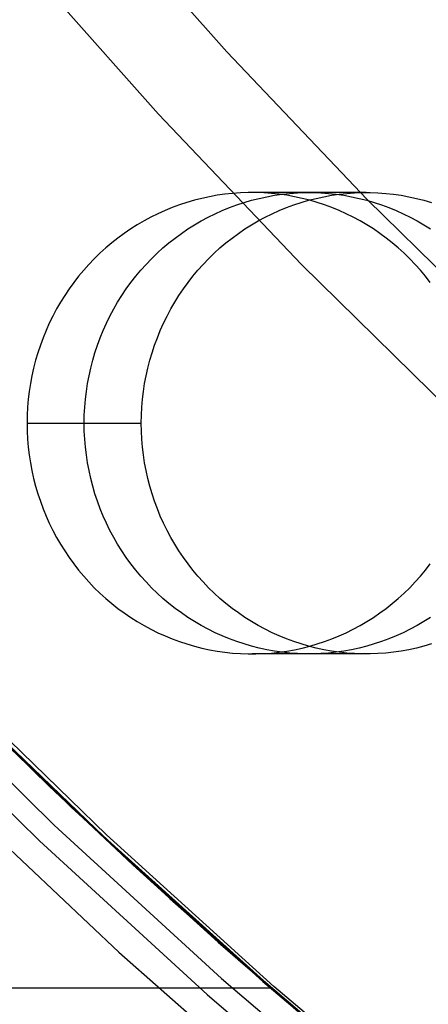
# Model space of a CAD drawing. Header units: millimetres. Extents: x 6239 to 7218, y -13987 to -13139.
# Tile 67 of 256: x 6679.07 to 6683.5, y -13510.94 to -13500.27. Entities that reach past the tile are written whole.
import ezdxf

# ---------------------------------------------------------------- set-up
doc = ezdxf.new("R2010")
doc.units = ezdxf.units.MM

msp = doc.modelspace()

# ---------------------------------------------------------------- linework, layer by layer
at = {"color": 7, "true_color": 0xffffff}
for p, q in [((6681.314, -13500.621, 259.6), (6679.849, -13498.967, 259.6)), ((6681.314, -13500.621, 259.6), (6679.849, -13498.967, 259.6)), ((6679.849, -13498.967, 231.716), (6681.314, -13500.621, 231.716)), ((6679.849, -13498.967, 245.658), (6681.314, -13500.621, 245.658)), ((6679.849, -13498.967, 231.716), (6681.314, -13500.621, 231.716)), ((6680.577, -13501.297, 259.6), (6679.089, -13499.618, 259.6)), ((6679.089, -13499.618, 231.716), (6680.577, -13501.297, 231.716)), ((6680.577, -13501.297, 259.6), (6679.089, -13499.618, 259.6)), ((6679.089, -13499.618, 231.716), (6680.577, -13501.297, 231.716)), ((6679.089, -13499.618, 245.658), (6680.577, -13501.297, 245.658)), ((6682.835, -13502.223, 259.6), (6681.314, -13500.621, 259.6)), ((6682.835, -13502.223, 259.6), (6681.314, -13500.621, 259.6)), ((6681.314, -13500.621, 231.716), (6682.835, -13502.223, 231.716)), ((6681.314, -13500.621, 245.658), (6682.835, -13502.223, 245.658)), ((6681.314, -13500.621, 231.716), (6682.835, -13502.223, 231.716)), ((6682.122, -13502.924, 259.6), (6680.577, -13501.297, 259.6)), ((6680.577, -13501.297, 231.716), (6682.122, -13502.924, 231.716)), ((6682.122, -13502.924, 259.6), (6680.577, -13501.297, 259.6)), ((6680.577, -13501.297, 231.716), (6682.122, -13502.924, 231.716)), ((6680.577, -13501.297, 245.658), (6682.122, -13502.924, 245.658)), ((6681.378, -13502.155, 74.068), (6681.294, -13502.164, 74.087)), ((6681.378, -13502.155, 74.068), (6681.294, -13502.164, 74.087)), ((6681.462, -13502.149, 74.048), (6681.378, -13502.155, 74.068)), ((6681.462, -13502.149, 74.048), (6681.378, -13502.155, 74.068)), ((6681.546, -13502.146, 74.029), (6681.462, -13502.149, 74.048)), ((6681.546, -13502.146, 74.029), (6681.462, -13502.149, 74.048)), ((6681.63, -13502.146, 74.009), (6681.546, -13502.146, 74.029)), ((6681.63, -13502.146, 74.009), (6681.546, -13502.146, 74.029)), ((6682.825, -13502.146, 79.378), (6681.588, -13502.146, 74.019)), ((6681.714, -13502.149, 73.99), (6681.63, -13502.146, 74.009)), ((6681.714, -13502.149, 73.99), (6681.63, -13502.146, 74.009)), ((6681.798, -13502.155, 73.971), (6681.714, -13502.149, 73.99)), ((6681.798, -13502.155, 73.971), (6681.714, -13502.149, 73.99)), ((6681.881, -13502.164, 73.951), (6681.798, -13502.155, 73.971)), ((6681.881, -13502.164, 73.951), (6681.798, -13502.155, 73.971)), ((6681.913, -13502.164, 76.767), (6681.996, -13502.155, 76.747)), ((6681.996, -13502.155, 76.747), (6682.08, -13502.149, 76.728)), ((6682.08, -13502.149, 76.728), (6682.164, -13502.146, 76.708)), ((6682.164, -13502.146, 76.708), (6682.249, -13502.146, 76.689)), ((6682.249, -13502.146, 76.689), (6682.333, -13502.149, 76.67)), ((6682.333, -13502.149, 76.67), (6682.416, -13502.155, 76.65)), ((6682.416, -13502.155, 76.65), (6682.5, -13502.164, 76.631)), ((6682.531, -13502.164, 79.446), (6682.615, -13502.155, 79.427)), ((6682.531, -13502.164, 79.446), (6682.615, -13502.155, 79.427)), ((6682.615, -13502.155, 79.427), (6682.699, -13502.149, 79.407)), ((6682.615, -13502.155, 79.427), (6682.699, -13502.149, 79.407)), ((6682.699, -13502.149, 79.407), (6682.783, -13502.146, 79.388)), ((6682.699, -13502.149, 79.407), (6682.783, -13502.146, 79.388)), ((6682.783, -13502.146, 79.388), (6682.867, -13502.146, 79.369)), ((6682.783, -13502.146, 79.388), (6682.867, -13502.146, 79.369)), ((6682.867, -13502.146, 79.369), (6682.951, -13502.149, 79.349)), ((6682.867, -13502.146, 79.369), (6682.951, -13502.149, 79.349)), ((6682.951, -13502.149, 79.349), (6683.035, -13502.155, 79.33)), ((6682.951, -13502.149, 79.349), (6683.035, -13502.155, 79.33)), ((6683.035, -13502.155, 79.33), (6683.119, -13502.164, 79.31)), ((6683.035, -13502.155, 79.33), (6683.119, -13502.164, 79.31)), ((6680.883, -13502.253, 74.182), (6680.803, -13502.279, 74.2)), ((6680.883, -13502.253, 74.182), (6680.803, -13502.279, 74.2)), ((6680.964, -13502.229, 74.163), (6680.883, -13502.253, 74.182)), ((6680.964, -13502.229, 74.163), (6680.883, -13502.253, 74.182)), ((6681.046, -13502.209, 74.144), (6680.964, -13502.229, 74.163)), ((6681.046, -13502.209, 74.144), (6680.964, -13502.229, 74.163)), ((6681.128, -13502.191, 74.125), (6681.046, -13502.209, 74.144)), ((6681.128, -13502.191, 74.125), (6681.046, -13502.209, 74.144)), ((6681.211, -13502.176, 74.106), (6681.128, -13502.191, 74.125)), ((6681.211, -13502.176, 74.106), (6681.128, -13502.191, 74.125)), ((6681.294, -13502.164, 74.087), (6681.211, -13502.176, 74.106)), ((6681.294, -13502.164, 74.087), (6681.211, -13502.176, 74.106)), ((6681.422, -13502.279, 76.88), (6681.502, -13502.253, 76.861)), ((6681.502, -13502.253, 76.861), (6681.583, -13502.229, 76.843)), ((6681.583, -13502.229, 76.843), (6681.664, -13502.209, 76.824)), ((6681.664, -13502.209, 76.824), (6681.747, -13502.191, 76.805)), ((6681.747, -13502.191, 76.805), (6681.83, -13502.176, 76.786)), ((6681.83, -13502.176, 76.786), (6681.913, -13502.164, 76.767)), ((6681.965, -13502.176, 73.932), (6681.881, -13502.164, 73.951)), ((6681.965, -13502.176, 73.932), (6681.881, -13502.164, 73.951)), ((6682.048, -13502.191, 73.913), (6681.965, -13502.176, 73.932)), ((6682.048, -13502.191, 73.913), (6681.965, -13502.176, 73.932)), ((6682.04, -13502.279, 79.559), (6682.12, -13502.253, 79.541)), ((6682.04, -13502.279, 79.559), (6682.12, -13502.253, 79.541)), ((6682.13, -13502.209, 73.894), (6682.048, -13502.191, 73.913)), ((6682.13, -13502.209, 73.894), (6682.048, -13502.191, 73.913)), ((6682.12, -13502.253, 79.541), (6682.201, -13502.229, 79.522)), ((6682.12, -13502.253, 79.541), (6682.201, -13502.229, 79.522)), ((6682.212, -13502.229, 73.875), (6682.13, -13502.209, 73.894)), ((6682.212, -13502.229, 73.875), (6682.13, -13502.209, 73.894)), ((6682.201, -13502.229, 79.522), (6682.283, -13502.209, 79.503)), ((6682.201, -13502.229, 79.522), (6682.283, -13502.209, 79.503)), ((6682.292, -13502.253, 73.857), (6682.212, -13502.229, 73.875)), ((6682.292, -13502.253, 73.857), (6682.212, -13502.229, 73.875)), ((6682.283, -13502.209, 79.503), (6682.365, -13502.191, 79.484)), ((6682.283, -13502.209, 79.503), (6682.365, -13502.191, 79.484)), ((6682.373, -13502.279, 73.838), (6682.292, -13502.253, 73.857)), ((6682.373, -13502.279, 73.838), (6682.292, -13502.253, 73.857)), ((6682.365, -13502.191, 79.484), (6682.448, -13502.176, 79.465)), ((6682.365, -13502.191, 79.484), (6682.448, -13502.176, 79.465)), ((6682.448, -13502.176, 79.465), (6682.531, -13502.164, 79.446)), ((6682.448, -13502.176, 79.465), (6682.531, -13502.164, 79.446)), ((6682.5, -13502.164, 76.631), (6682.583, -13502.176, 76.612)), ((6682.583, -13502.176, 76.612), (6682.666, -13502.191, 76.593)), ((6682.666, -13502.191, 76.593), (6682.749, -13502.209, 76.574)), ((6682.749, -13502.209, 76.574), (6682.83, -13502.229, 76.555)), ((6682.83, -13502.229, 76.555), (6682.911, -13502.253, 76.536)), ((6684.411, -13503.772, 259.6), (6682.835, -13502.223, 259.6)), ((6684.411, -13503.772, 259.6), (6682.835, -13502.223, 259.6)), ((6682.835, -13502.223, 231.716), (6684.411, -13503.772, 231.716)), ((6682.835, -13502.223, 245.658), (6684.411, -13503.772, 245.658)), ((6682.835, -13502.223, 231.716), (6684.411, -13503.772, 231.716)), ((6682.911, -13502.253, 76.536), (6682.991, -13502.279, 76.518)), ((6683.119, -13502.164, 79.31), (6683.202, -13502.176, 79.291)), ((6683.119, -13502.164, 79.31), (6683.202, -13502.176, 79.291)), ((6683.202, -13502.176, 79.291), (6683.285, -13502.191, 79.272)), ((6683.202, -13502.176, 79.291), (6683.285, -13502.191, 79.272)), ((6683.285, -13502.191, 79.272), (6683.367, -13502.209, 79.253)), ((6683.285, -13502.191, 79.272), (6683.367, -13502.209, 79.253)), ((6683.367, -13502.209, 79.253), (6683.449, -13502.229, 79.234)), ((6683.367, -13502.209, 79.253), (6683.449, -13502.229, 79.234)), ((6683.449, -13502.229, 79.234), (6683.53, -13502.253, 79.216)), ((6683.449, -13502.229, 79.234), (6683.53, -13502.253, 79.216)), ((6680.646, -13502.34, 74.237), (6680.569, -13502.375, 74.254)), ((6680.646, -13502.34, 74.237), (6680.569, -13502.375, 74.254)), ((6680.724, -13502.308, 74.219), (6680.646, -13502.34, 74.237)), ((6680.724, -13502.308, 74.219), (6680.646, -13502.34, 74.237)), ((6680.803, -13502.279, 74.2), (6680.724, -13502.308, 74.219)), ((6680.803, -13502.279, 74.2), (6680.724, -13502.308, 74.219)), ((6681.188, -13502.375, 76.934), (6681.265, -13502.34, 76.916)), ((6681.265, -13502.34, 76.916), (6681.343, -13502.308, 76.898)), ((6681.343, -13502.308, 76.898), (6681.422, -13502.279, 76.88)), ((6681.806, -13502.375, 79.613), (6681.883, -13502.34, 79.596)), ((6681.806, -13502.375, 79.613), (6681.883, -13502.34, 79.596)), ((6681.883, -13502.34, 79.596), (6681.961, -13502.308, 79.578)), ((6681.883, -13502.34, 79.596), (6681.961, -13502.308, 79.578)), ((6681.961, -13502.308, 79.578), (6682.04, -13502.279, 79.559)), ((6681.961, -13502.308, 79.578), (6682.04, -13502.279, 79.559)), ((6682.452, -13502.308, 73.82), (6682.373, -13502.279, 73.838)), ((6682.452, -13502.308, 73.82), (6682.373, -13502.279, 73.838)), ((6682.53, -13502.34, 73.802), (6682.452, -13502.308, 73.82)), ((6682.53, -13502.34, 73.802), (6682.452, -13502.308, 73.82)), ((6682.607, -13502.375, 73.784), (6682.53, -13502.34, 73.802)), ((6682.607, -13502.375, 73.784), (6682.53, -13502.34, 73.802)), ((6682.991, -13502.279, 76.518), (6683.07, -13502.308, 76.499)), ((6683.07, -13502.308, 76.499), (6683.148, -13502.34, 76.481)), ((6683.148, -13502.34, 76.481), (6683.225, -13502.375, 76.463)), ((6680.419, -13502.453, 74.289), (6680.346, -13502.495, 74.306)), ((6680.419, -13502.453, 74.289), (6680.346, -13502.495, 74.306)), ((6680.493, -13502.413, 74.272), (6680.419, -13502.453, 74.289)), ((6680.493, -13502.413, 74.272), (6680.419, -13502.453, 74.289)), ((6680.569, -13502.375, 74.254), (6680.493, -13502.413, 74.272)), ((6680.569, -13502.375, 74.254), (6680.493, -13502.413, 74.272)), ((6680.964, -13502.495, 76.985), (6681.037, -13502.453, 76.969)), ((6681.037, -13502.453, 76.969), (6681.112, -13502.413, 76.951)), ((6681.112, -13502.413, 76.951), (6681.188, -13502.375, 76.934)), ((6681.583, -13502.495, 79.665), (6681.656, -13502.453, 79.648)), ((6681.583, -13502.495, 79.665), (6681.656, -13502.453, 79.648)), ((6681.656, -13502.453, 79.648), (6681.73, -13502.413, 79.631)), ((6681.656, -13502.453, 79.648), (6681.73, -13502.413, 79.631)), ((6681.73, -13502.413, 79.631), (6681.806, -13502.375, 79.613)), ((6681.73, -13502.413, 79.631), (6681.806, -13502.375, 79.613)), ((6682.682, -13502.413, 73.766), (6682.607, -13502.375, 73.784)), ((6682.682, -13502.413, 73.766), (6682.607, -13502.375, 73.784)), ((6682.757, -13502.453, 73.749), (6682.682, -13502.413, 73.766)), ((6682.757, -13502.453, 73.749), (6682.682, -13502.413, 73.766)), ((6682.83, -13502.495, 73.732), (6682.757, -13502.453, 73.749)), ((6682.83, -13502.495, 73.732), (6682.757, -13502.453, 73.749)), ((6683.225, -13502.375, 76.463), (6683.301, -13502.413, 76.446)), ((6683.301, -13502.413, 76.446), (6683.376, -13502.453, 76.429)), ((6683.376, -13502.453, 76.429), (6683.449, -13502.495, 76.412)), ((6680.274, -13502.541, 74.323), (6680.204, -13502.588, 74.339)), ((6680.274, -13502.541, 74.323), (6680.204, -13502.588, 74.339)), ((6680.346, -13502.495, 74.306), (6680.274, -13502.541, 74.323)), ((6680.346, -13502.495, 74.306), (6680.274, -13502.541, 74.323)), ((6680.823, -13502.588, 77.018), (6680.893, -13502.541, 77.002)), ((6680.893, -13502.541, 77.002), (6680.964, -13502.495, 76.985)), ((6681.441, -13502.588, 79.698), (6681.511, -13502.541, 79.682)), ((6681.441, -13502.588, 79.698), (6681.511, -13502.541, 79.682)), ((6681.511, -13502.541, 79.682), (6681.583, -13502.495, 79.665)), ((6681.511, -13502.541, 79.682), (6681.583, -13502.495, 79.665)), ((6682.902, -13502.541, 73.716), (6682.83, -13502.495, 73.732)), ((6682.902, -13502.541, 73.716), (6682.83, -13502.495, 73.732)), ((6682.972, -13502.588, 73.7), (6682.902, -13502.541, 73.716)), ((6682.972, -13502.588, 73.7), (6682.902, -13502.541, 73.716)), ((6683.449, -13502.495, 76.412), (6683.52, -13502.541, 76.395)), ((6680.136, -13502.639, 74.354), (6680.069, -13502.691, 74.37)), ((6680.136, -13502.639, 74.354), (6680.069, -13502.691, 74.37)), ((6680.204, -13502.588, 74.339), (6680.136, -13502.639, 74.354)), ((6680.204, -13502.588, 74.339), (6680.136, -13502.639, 74.354)), ((6680.688, -13502.691, 77.049), (6680.754, -13502.639, 77.034)), ((6680.754, -13502.639, 77.034), (6680.823, -13502.588, 77.018)), ((6681.306, -13502.691, 79.729), (6681.373, -13502.639, 79.713)), ((6681.306, -13502.691, 79.729), (6681.373, -13502.639, 79.713)), ((6681.373, -13502.639, 79.713), (6681.441, -13502.588, 79.698)), ((6681.373, -13502.639, 79.713), (6681.441, -13502.588, 79.698)), ((6683.04, -13502.639, 73.684), (6682.972, -13502.588, 73.7)), ((6683.04, -13502.639, 73.684), (6682.972, -13502.588, 73.7)), ((6683.107, -13502.691, 73.669), (6683.04, -13502.639, 73.684)), ((6683.107, -13502.691, 73.669), (6683.04, -13502.639, 73.684)), ((6680.004, -13502.746, 74.385), (6679.941, -13502.804, 74.399)), ((6680.004, -13502.746, 74.385), (6679.941, -13502.804, 74.399)), ((6680.069, -13502.691, 74.37), (6680.004, -13502.746, 74.385)), ((6680.069, -13502.691, 74.37), (6680.004, -13502.746, 74.385)), ((6680.56, -13502.804, 77.079), (6680.623, -13502.746, 77.064)), ((6680.623, -13502.746, 77.064), (6680.688, -13502.691, 77.049)), ((6681.179, -13502.804, 79.758), (6681.241, -13502.746, 79.744)), ((6681.179, -13502.804, 79.758), (6681.241, -13502.746, 79.744)), ((6681.241, -13502.746, 79.744), (6681.306, -13502.691, 79.729)), ((6681.241, -13502.746, 79.744), (6681.306, -13502.691, 79.729)), ((6683.171, -13502.746, 73.654), (6683.107, -13502.691, 73.669)), ((6683.171, -13502.746, 73.654), (6683.107, -13502.691, 73.669)), ((6683.234, -13502.804, 73.639), (6683.171, -13502.746, 73.654)), ((6683.234, -13502.804, 73.639), (6683.171, -13502.746, 73.654)), ((6679.88, -13502.863, 74.413), (6679.821, -13502.925, 74.427)), ((6679.88, -13502.863, 74.413), (6679.821, -13502.925, 74.427)), ((6679.941, -13502.804, 74.399), (6679.88, -13502.863, 74.413)), ((6679.941, -13502.804, 74.399), (6679.88, -13502.863, 74.413)), ((6680.44, -13502.925, 77.107), (6680.499, -13502.863, 77.093)), ((6680.499, -13502.863, 77.093), (6680.56, -13502.804, 77.079)), ((6681.059, -13502.925, 79.786), (6681.118, -13502.863, 79.772)), ((6681.059, -13502.925, 79.786), (6681.118, -13502.863, 79.772)), ((6681.118, -13502.863, 79.772), (6681.179, -13502.804, 79.758)), ((6681.118, -13502.863, 79.772), (6681.179, -13502.804, 79.758)), ((6683.295, -13502.863, 73.625), (6683.234, -13502.804, 73.639)), ((6683.295, -13502.863, 73.625), (6683.234, -13502.804, 73.639)), ((6683.354, -13502.925, 73.611), (6683.295, -13502.863, 73.625)), ((6683.354, -13502.925, 73.611), (6683.295, -13502.863, 73.625)), ((6679.765, -13502.988, 74.44), (6679.71, -13503.054, 74.453)), ((6679.765, -13502.988, 74.44), (6679.71, -13503.054, 74.453)), ((6679.821, -13502.925, 74.427), (6679.765, -13502.988, 74.44)), ((6679.821, -13502.925, 74.427), (6679.765, -13502.988, 74.44)), ((6680.328, -13503.054, 77.132), (6680.383, -13502.988, 77.12)), ((6680.383, -13502.988, 77.12), (6680.44, -13502.925, 77.107)), ((6680.947, -13503.054, 79.812), (6681.002, -13502.988, 79.799)), ((6680.947, -13503.054, 79.812), (6681.002, -13502.988, 79.799)), ((6681.002, -13502.988, 79.799), (6681.059, -13502.925, 79.786)), ((6681.002, -13502.988, 79.799), (6681.059, -13502.925, 79.786)), ((6683.723, -13504.497, 259.6), (6682.122, -13502.924, 259.6)), ((6682.122, -13502.924, 231.716), (6683.723, -13504.497, 231.716)), ((6683.723, -13504.497, 259.6), (6682.122, -13502.924, 259.6)), ((6682.122, -13502.924, 231.716), (6683.723, -13504.497, 231.716)), ((6682.122, -13502.924, 245.658), (6683.723, -13504.497, 245.658)), ((6683.411, -13502.988, 73.598), (6683.354, -13502.925, 73.611)), ((6683.411, -13502.988, 73.598), (6683.354, -13502.925, 73.611)), ((6683.466, -13503.054, 73.586), (6683.411, -13502.988, 73.598)), ((6683.466, -13503.054, 73.586), (6683.411, -13502.988, 73.598)), ((6679.71, -13503.054, 74.453), (6679.657, -13503.121, 74.465)), ((6679.71, -13503.054, 74.453), (6679.657, -13503.121, 74.465)), ((6680.276, -13503.121, 77.144), (6680.328, -13503.054, 77.132)), ((6680.895, -13503.121, 79.824), (6680.947, -13503.054, 79.812)), ((6680.895, -13503.121, 79.824), (6680.947, -13503.054, 79.812)), ((6683.518, -13503.121, 73.574), (6683.466, -13503.054, 73.586)), ((6683.518, -13503.121, 73.574), (6683.466, -13503.054, 73.586)), ((6679.607, -13503.19, 74.476), (6679.56, -13503.261, 74.487)), ((6679.607, -13503.19, 74.476), (6679.56, -13503.261, 74.487)), ((6679.657, -13503.121, 74.465), (6679.607, -13503.19, 74.476)), ((6679.657, -13503.121, 74.465), (6679.607, -13503.19, 74.476)), ((6680.178, -13503.261, 77.167), (6680.226, -13503.19, 77.156)), ((6680.226, -13503.19, 77.156), (6680.276, -13503.121, 77.144)), ((6680.797, -13503.261, 79.847), (6680.845, -13503.19, 79.835)), ((6680.797, -13503.261, 79.847), (6680.845, -13503.19, 79.835)), ((6680.845, -13503.19, 79.835), (6680.895, -13503.121, 79.824)), ((6680.845, -13503.19, 79.835), (6680.895, -13503.121, 79.824)), ((6679.56, -13503.261, 74.487), (6679.514, -13503.334, 74.498)), ((6679.56, -13503.261, 74.487), (6679.514, -13503.334, 74.498)), ((6680.133, -13503.334, 77.177), (6680.178, -13503.261, 77.167)), ((6680.751, -13503.334, 79.857), (6680.797, -13503.261, 79.847)), ((6680.751, -13503.334, 79.857), (6680.797, -13503.261, 79.847)), ((6679.471, -13503.408, 74.508), (6679.431, -13503.484, 74.517)), ((6679.471, -13503.408, 74.508), (6679.431, -13503.484, 74.517)), ((6679.514, -13503.334, 74.498), (6679.471, -13503.408, 74.508)), ((6679.514, -13503.334, 74.498), (6679.471, -13503.408, 74.508)), ((6680.05, -13503.484, 77.197), (6680.09, -13503.408, 77.187)), ((6680.09, -13503.408, 77.187), (6680.133, -13503.334, 77.177)), ((6680.668, -13503.484, 79.876), (6680.709, -13503.408, 79.867)), ((6680.668, -13503.484, 79.876), (6680.709, -13503.408, 79.867)), ((6680.709, -13503.408, 79.867), (6680.751, -13503.334, 79.857)), ((6680.709, -13503.408, 79.867), (6680.751, -13503.334, 79.857)), ((6679.431, -13503.484, 74.517), (6679.393, -13503.561, 74.526)), ((6679.431, -13503.484, 74.517), (6679.393, -13503.561, 74.526)), ((6680.012, -13503.561, 77.205), (6680.05, -13503.484, 77.197)), ((6680.63, -13503.561, 79.885), (6680.668, -13503.484, 79.876)), ((6680.63, -13503.561, 79.885), (6680.668, -13503.484, 79.876)), ((6679.358, -13503.64, 74.534), (6679.325, -13503.719, 74.542)), ((6679.358, -13503.64, 74.534), (6679.325, -13503.719, 74.542)), ((6679.393, -13503.561, 74.526), (6679.358, -13503.64, 74.534)), ((6679.393, -13503.561, 74.526), (6679.358, -13503.64, 74.534)), ((6679.944, -13503.719, 77.221), (6679.977, -13503.64, 77.214)), ((6679.977, -13503.64, 77.214), (6680.012, -13503.561, 77.205)), ((6680.563, -13503.719, 79.901), (6680.595, -13503.64, 79.893)), ((6680.563, -13503.719, 79.901), (6680.595, -13503.64, 79.893)), ((6680.595, -13503.64, 79.893), (6680.63, -13503.561, 79.885)), ((6680.595, -13503.64, 79.893), (6680.63, -13503.561, 79.885)), ((6679.325, -13503.719, 74.542), (6679.296, -13503.8, 74.548)), ((6679.325, -13503.719, 74.542), (6679.296, -13503.8, 74.548)), ((6679.914, -13503.8, 77.228), (6679.944, -13503.719, 77.221)), ((6680.533, -13503.8, 79.907), (6680.563, -13503.719, 79.901)), ((6680.533, -13503.8, 79.907), (6680.563, -13503.719, 79.901)), ((6679.296, -13503.8, 74.548), (6679.269, -13503.882, 74.555)), ((6679.296, -13503.8, 74.548), (6679.269, -13503.882, 74.555)), ((6679.887, -13503.882, 77.234), (6679.914, -13503.8, 77.228)), ((6680.506, -13503.882, 79.914), (6680.533, -13503.8, 79.907)), ((6680.506, -13503.882, 79.914), (6680.533, -13503.8, 79.907)), ((6679.244, -13503.964, 74.56), (6679.223, -13504.048, 74.565)), ((6679.244, -13503.964, 74.56), (6679.223, -13504.048, 74.565)), ((6679.269, -13503.882, 74.555), (6679.244, -13503.964, 74.56)), ((6679.269, -13503.882, 74.555), (6679.244, -13503.964, 74.56)), ((6679.841, -13504.048, 77.245), (6679.863, -13503.964, 77.24)), ((6679.863, -13503.964, 77.24), (6679.887, -13503.882, 77.234)), ((6680.46, -13504.048, 79.924), (6680.481, -13503.964, 79.919)), ((6680.46, -13504.048, 79.924), (6680.481, -13503.964, 79.919)), ((6680.481, -13503.964, 79.919), (6680.506, -13503.882, 79.914)), ((6680.481, -13503.964, 79.919), (6680.506, -13503.882, 79.914)), ((6679.223, -13504.048, 74.565), (6679.204, -13504.132, 74.57)), ((6679.223, -13504.048, 74.565), (6679.204, -13504.132, 74.57)), ((6679.823, -13504.132, 77.249), (6679.841, -13504.048, 77.245)), ((6680.441, -13504.132, 79.929), (6680.46, -13504.048, 79.924)), ((6680.441, -13504.132, 79.929), (6680.46, -13504.048, 79.924)), ((6679.204, -13504.132, 74.57), (6679.188, -13504.217, 74.573)), ((6679.204, -13504.132, 74.57), (6679.188, -13504.217, 74.573)), ((6679.807, -13504.217, 77.253), (6679.823, -13504.132, 77.249)), ((6680.425, -13504.217, 79.932), (6680.441, -13504.132, 79.929)), ((6680.425, -13504.217, 79.932), (6680.441, -13504.132, 79.929)), ((6679.188, -13504.217, 74.573), (6679.175, -13504.302, 74.576)), ((6679.188, -13504.217, 74.573), (6679.175, -13504.302, 74.576)), ((6679.794, -13504.302, 77.256), (6679.807, -13504.217, 77.253)), ((6680.412, -13504.302, 79.935), (6680.425, -13504.217, 79.932)), ((6680.412, -13504.302, 79.935), (6680.425, -13504.217, 79.932)), ((6679.165, -13504.387, 74.579), (6679.158, -13504.473, 74.58)), ((6679.165, -13504.387, 74.579), (6679.158, -13504.473, 74.58)), ((6679.175, -13504.302, 74.576), (6679.165, -13504.387, 74.579)), ((6679.175, -13504.302, 74.576), (6679.165, -13504.387, 74.579)), ((6679.776, -13504.473, 77.26), (6679.784, -13504.387, 77.258)), ((6679.784, -13504.387, 77.258), (6679.794, -13504.302, 77.256)), ((6680.395, -13504.473, 79.939), (6680.402, -13504.387, 79.938)), ((6680.395, -13504.473, 79.939), (6680.402, -13504.387, 79.938)), ((6680.402, -13504.387, 79.938), (6680.412, -13504.302, 79.935)), ((6680.402, -13504.387, 79.938), (6680.412, -13504.302, 79.935)), ((6679.158, -13504.473, 74.58), (6679.153, -13504.56, 74.581)), ((6679.158, -13504.473, 74.58), (6679.153, -13504.56, 74.581)), ((6679.772, -13504.56, 77.261), (6679.776, -13504.473, 77.26)), ((6680.391, -13504.56, 79.94), (6680.395, -13504.473, 79.939)), ((6680.391, -13504.56, 79.94), (6680.395, -13504.473, 79.939)), ((6679.153, -13504.56, 74.581), (6679.152, -13504.646, 74.582)), ((6679.153, -13504.56, 74.581), (6679.152, -13504.646, 74.582)), ((6679.771, -13504.646, 77.261), (6679.772, -13504.56, 77.261)), ((6680.389, -13504.646, 79.941), (6680.391, -13504.56, 79.94)), ((6680.389, -13504.646, 79.941), (6680.391, -13504.56, 79.94)), ((6679.152, -13504.646, 74.582), (6679.153, -13504.732, 74.581)), ((6679.152, -13504.646, 74.582), (6680.389, -13504.646, 79.941)), ((6679.152, -13504.646, 74.582), (6679.153, -13504.732, 74.581)), ((6679.152, -13504.646, 74.582), (6680.389, -13504.646, 79.941)), ((6679.772, -13504.732, 77.261), (6679.771, -13504.646, 77.261)), ((6680.391, -13504.732, 79.94), (6680.389, -13504.646, 79.941)), ((6680.391, -13504.732, 79.94), (6680.389, -13504.646, 79.941)), ((6679.153, -13504.732, 74.581), (6679.158, -13504.818, 74.58)), ((6679.153, -13504.732, 74.581), (6679.158, -13504.818, 74.58)), ((6679.158, -13504.818, 74.58), (6679.165, -13504.904, 74.579)), ((6679.158, -13504.818, 74.58), (6679.165, -13504.904, 74.579)), ((6679.776, -13504.818, 77.26), (6679.772, -13504.732, 77.261)), ((6679.784, -13504.904, 77.258), (6679.776, -13504.818, 77.26)), ((6680.395, -13504.818, 79.939), (6680.391, -13504.732, 79.94)), ((6680.395, -13504.818, 79.939), (6680.391, -13504.732, 79.94)), ((6680.402, -13504.904, 79.938), (6680.395, -13504.818, 79.939)), ((6680.402, -13504.904, 79.938), (6680.395, -13504.818, 79.939)), ((6679.165, -13504.904, 74.579), (6679.175, -13504.99, 74.576)), ((6679.165, -13504.904, 74.579), (6679.175, -13504.99, 74.576)), ((6679.794, -13504.99, 77.256), (6679.784, -13504.904, 77.258)), ((6680.412, -13504.99, 79.935), (6680.402, -13504.904, 79.938)), ((6680.412, -13504.99, 79.935), (6680.402, -13504.904, 79.938)), ((6679.175, -13504.99, 74.576), (6679.188, -13505.075, 74.573)), ((6679.175, -13504.99, 74.576), (6679.188, -13505.075, 74.573)), ((6679.807, -13505.075, 77.253), (6679.794, -13504.99, 77.256)), ((6680.425, -13505.075, 79.932), (6680.412, -13504.99, 79.935)), ((6680.425, -13505.075, 79.932), (6680.412, -13504.99, 79.935)), ((6679.188, -13505.075, 74.573), (6679.204, -13505.16, 74.57)), ((6679.188, -13505.075, 74.573), (6679.204, -13505.16, 74.57)), ((6679.823, -13505.16, 77.249), (6679.807, -13505.075, 77.253)), ((6680.441, -13505.16, 79.929), (6680.425, -13505.075, 79.932)), ((6680.441, -13505.16, 79.929), (6680.425, -13505.075, 79.932)), ((6679.204, -13505.16, 74.57), (6679.223, -13505.244, 74.565)), ((6679.204, -13505.16, 74.57), (6679.223, -13505.244, 74.565)), ((6679.223, -13505.244, 74.565), (6679.244, -13505.328, 74.56)), ((6679.223, -13505.244, 74.565), (6679.244, -13505.328, 74.56)), ((6679.841, -13505.244, 77.245), (6679.823, -13505.16, 77.249)), ((6679.863, -13505.328, 77.24), (6679.841, -13505.244, 77.245)), ((6680.46, -13505.244, 79.924), (6680.441, -13505.16, 79.929)), ((6680.46, -13505.244, 79.924), (6680.441, -13505.16, 79.929)), ((6680.481, -13505.328, 79.919), (6680.46, -13505.244, 79.924)), ((6680.481, -13505.328, 79.919), (6680.46, -13505.244, 79.924)), ((6679.244, -13505.328, 74.56), (6679.269, -13505.41, 74.555)), ((6679.244, -13505.328, 74.56), (6679.269, -13505.41, 74.555)), ((6679.887, -13505.41, 77.234), (6679.863, -13505.328, 77.24)), ((6680.506, -13505.41, 79.914), (6680.481, -13505.328, 79.919)), ((6680.506, -13505.41, 79.914), (6680.481, -13505.328, 79.919)), ((6679.269, -13505.41, 74.555), (6679.296, -13505.492, 74.548)), ((6679.269, -13505.41, 74.555), (6679.296, -13505.492, 74.548)), ((6679.914, -13505.492, 77.228), (6679.887, -13505.41, 77.234)), ((6680.533, -13505.492, 79.907), (6680.506, -13505.41, 79.914)), ((6680.533, -13505.492, 79.907), (6680.506, -13505.41, 79.914)), ((6679.296, -13505.492, 74.548), (6679.325, -13505.573, 74.542)), ((6679.296, -13505.492, 74.548), (6679.325, -13505.573, 74.542)), ((6679.944, -13505.573, 77.221), (6679.914, -13505.492, 77.228)), ((6680.563, -13505.573, 79.901), (6680.533, -13505.492, 79.907)), ((6680.563, -13505.573, 79.901), (6680.533, -13505.492, 79.907)), ((6679.325, -13505.573, 74.542), (6679.358, -13505.652, 74.534)), ((6679.325, -13505.573, 74.542), (6679.358, -13505.652, 74.534)), ((6679.358, -13505.652, 74.534), (6679.393, -13505.731, 74.526)), ((6679.358, -13505.652, 74.534), (6679.393, -13505.731, 74.526)), ((6679.977, -13505.652, 77.214), (6679.944, -13505.573, 77.221)), ((6680.012, -13505.731, 77.205), (6679.977, -13505.652, 77.214)), ((6680.595, -13505.652, 79.893), (6680.563, -13505.573, 79.901)), ((6680.595, -13505.652, 79.893), (6680.563, -13505.573, 79.901)), ((6680.63, -13505.731, 79.885), (6680.595, -13505.652, 79.893)), ((6680.63, -13505.731, 79.885), (6680.595, -13505.652, 79.893)), ((6679.393, -13505.731, 74.526), (6679.431, -13505.808, 74.517)), ((6679.393, -13505.731, 74.526), (6679.431, -13505.808, 74.517)), ((6680.05, -13505.808, 77.197), (6680.012, -13505.731, 77.205)), ((6680.668, -13505.808, 79.876), (6680.63, -13505.731, 79.885)), ((6680.668, -13505.808, 79.876), (6680.63, -13505.731, 79.885)), ((6679.431, -13505.808, 74.517), (6679.471, -13505.883, 74.508)), ((6679.431, -13505.808, 74.517), (6679.471, -13505.883, 74.508)), ((6679.471, -13505.883, 74.508), (6679.514, -13505.958, 74.498)), ((6679.471, -13505.883, 74.508), (6679.514, -13505.958, 74.498)), ((6680.09, -13505.883, 77.187), (6680.05, -13505.808, 77.197)), ((6680.133, -13505.958, 77.177), (6680.09, -13505.883, 77.187)), ((6680.709, -13505.883, 79.867), (6680.668, -13505.808, 79.876)), ((6680.709, -13505.883, 79.867), (6680.668, -13505.808, 79.876)), ((6680.751, -13505.958, 79.857), (6680.709, -13505.883, 79.867)), ((6680.751, -13505.958, 79.857), (6680.709, -13505.883, 79.867)), ((6679.514, -13505.958, 74.498), (6679.56, -13506.03, 74.487)), ((6679.514, -13505.958, 74.498), (6679.56, -13506.03, 74.487)), ((6680.178, -13506.03, 77.167), (6680.133, -13505.958, 77.177)), ((6680.797, -13506.03, 79.847), (6680.751, -13505.958, 79.857)), ((6680.797, -13506.03, 79.847), (6680.751, -13505.958, 79.857)), ((6679.56, -13506.03, 74.487), (6679.607, -13506.101, 74.476)), ((6679.56, -13506.03, 74.487), (6679.607, -13506.101, 74.476)), ((6679.607, -13506.101, 74.476), (6679.657, -13506.171, 74.465)), ((6679.607, -13506.101, 74.476), (6679.657, -13506.171, 74.465)), ((6680.226, -13506.101, 77.156), (6680.178, -13506.03, 77.167)), ((6680.276, -13506.171, 77.144), (6680.226, -13506.101, 77.156)), ((6680.845, -13506.101, 79.835), (6680.797, -13506.03, 79.847)), ((6680.845, -13506.101, 79.835), (6680.797, -13506.03, 79.847)), ((6680.895, -13506.171, 79.824), (6680.845, -13506.101, 79.835)), ((6680.895, -13506.171, 79.824), (6680.845, -13506.101, 79.835)), ((6679.657, -13506.171, 74.465), (6679.71, -13506.238, 74.453)), ((6679.657, -13506.171, 74.465), (6679.71, -13506.238, 74.453)), ((6680.328, -13506.238, 77.132), (6680.276, -13506.171, 77.144)), ((6680.947, -13506.238, 79.812), (6680.895, -13506.171, 79.824)), ((6680.947, -13506.238, 79.812), (6680.895, -13506.171, 79.824)), ((6683.466, -13506.238, 73.586), (6683.518, -13506.171, 73.574)), ((6683.466, -13506.238, 73.586), (6683.518, -13506.171, 73.574)), ((6679.71, -13506.238, 74.453), (6679.765, -13506.304, 74.44)), ((6679.71, -13506.238, 74.453), (6679.765, -13506.304, 74.44)), ((6679.765, -13506.304, 74.44), (6679.821, -13506.367, 74.427)), ((6679.765, -13506.304, 74.44), (6679.821, -13506.367, 74.427)), ((6680.383, -13506.304, 77.12), (6680.328, -13506.238, 77.132)), ((6680.44, -13506.367, 77.107), (6680.383, -13506.304, 77.12)), ((6681.002, -13506.304, 79.799), (6680.947, -13506.238, 79.812)), ((6681.002, -13506.304, 79.799), (6680.947, -13506.238, 79.812)), ((6681.059, -13506.367, 79.786), (6681.002, -13506.304, 79.799)), ((6681.059, -13506.367, 79.786), (6681.002, -13506.304, 79.799)), ((6683.354, -13506.367, 73.611), (6683.411, -13506.304, 73.598)), ((6683.354, -13506.367, 73.611), (6683.411, -13506.304, 73.598)), ((6683.411, -13506.304, 73.598), (6683.466, -13506.238, 73.586)), ((6683.411, -13506.304, 73.598), (6683.466, -13506.238, 73.586)), ((6679.821, -13506.367, 74.427), (6679.88, -13506.429, 74.413)), ((6679.821, -13506.367, 74.427), (6679.88, -13506.429, 74.413)), ((6680.499, -13506.429, 77.093), (6680.44, -13506.367, 77.107)), ((6681.118, -13506.429, 79.772), (6681.059, -13506.367, 79.786)), ((6681.118, -13506.429, 79.772), (6681.059, -13506.367, 79.786)), ((6683.295, -13506.429, 73.625), (6683.354, -13506.367, 73.611)), ((6683.295, -13506.429, 73.625), (6683.354, -13506.367, 73.611)), ((6679.88, -13506.429, 74.413), (6679.941, -13506.488, 74.399)), ((6679.88, -13506.429, 74.413), (6679.941, -13506.488, 74.399)), ((6679.941, -13506.488, 74.399), (6680.004, -13506.546, 74.385)), ((6679.941, -13506.488, 74.399), (6680.004, -13506.546, 74.385)), ((6680.56, -13506.488, 77.079), (6680.499, -13506.429, 77.093)), ((6680.623, -13506.546, 77.064), (6680.56, -13506.488, 77.079)), ((6681.179, -13506.488, 79.758), (6681.118, -13506.429, 79.772)), ((6681.179, -13506.488, 79.758), (6681.118, -13506.429, 79.772)), ((6681.241, -13506.546, 79.744), (6681.179, -13506.488, 79.758)), ((6681.241, -13506.546, 79.744), (6681.179, -13506.488, 79.758)), ((6683.171, -13506.546, 73.654), (6683.234, -13506.488, 73.639)), ((6683.171, -13506.546, 73.654), (6683.234, -13506.488, 73.639)), ((6683.234, -13506.488, 73.639), (6683.295, -13506.429, 73.625)), ((6683.234, -13506.488, 73.639), (6683.295, -13506.429, 73.625)), ((6680.004, -13506.546, 74.385), (6680.069, -13506.6, 74.37)), ((6680.004, -13506.546, 74.385), (6680.069, -13506.6, 74.37)), ((6680.069, -13506.6, 74.37), (6680.136, -13506.653, 74.354)), ((6680.069, -13506.6, 74.37), (6680.136, -13506.653, 74.354)), ((6680.688, -13506.6, 77.049), (6680.623, -13506.546, 77.064)), ((6680.754, -13506.653, 77.034), (6680.688, -13506.6, 77.049)), ((6681.306, -13506.6, 79.729), (6681.241, -13506.546, 79.744)), ((6681.306, -13506.6, 79.729), (6681.241, -13506.546, 79.744)), ((6681.373, -13506.653, 79.713), (6681.306, -13506.6, 79.729)), ((6681.373, -13506.653, 79.713), (6681.306, -13506.6, 79.729)), ((6683.04, -13506.653, 73.684), (6683.107, -13506.6, 73.669)), ((6683.04, -13506.653, 73.684), (6683.107, -13506.6, 73.669)), ((6683.107, -13506.6, 73.669), (6683.171, -13506.546, 73.654)), ((6683.107, -13506.6, 73.669), (6683.171, -13506.546, 73.654)), ((6680.136, -13506.653, 74.354), (6680.204, -13506.703, 74.339)), ((6680.136, -13506.653, 74.354), (6680.204, -13506.703, 74.339)), ((6680.204, -13506.703, 74.339), (6680.274, -13506.751, 74.323)), ((6680.204, -13506.703, 74.339), (6680.274, -13506.751, 74.323)), ((6680.823, -13506.703, 77.018), (6680.754, -13506.653, 77.034)), ((6680.893, -13506.751, 77.002), (6680.823, -13506.703, 77.018)), ((6681.441, -13506.703, 79.698), (6681.373, -13506.653, 79.713)), ((6681.441, -13506.703, 79.698), (6681.373, -13506.653, 79.713)), ((6681.511, -13506.751, 79.682), (6681.441, -13506.703, 79.698)), ((6681.511, -13506.751, 79.682), (6681.441, -13506.703, 79.698)), ((6682.902, -13506.751, 73.716), (6682.972, -13506.703, 73.7)), ((6682.902, -13506.751, 73.716), (6682.972, -13506.703, 73.7)), ((6682.972, -13506.703, 73.7), (6683.04, -13506.653, 73.684)), ((6682.972, -13506.703, 73.7), (6683.04, -13506.653, 73.684)), ((6680.274, -13506.751, 74.323), (6680.346, -13506.796, 74.306)), ((6680.274, -13506.751, 74.323), (6680.346, -13506.796, 74.306)), ((6680.346, -13506.796, 74.306), (6680.419, -13506.839, 74.289)), ((6680.346, -13506.796, 74.306), (6680.419, -13506.839, 74.289)), ((6680.419, -13506.839, 74.289), (6680.493, -13506.879, 74.272)), ((6680.419, -13506.839, 74.289), (6680.493, -13506.879, 74.272)), ((6680.964, -13506.796, 76.985), (6680.893, -13506.751, 77.002)), ((6681.037, -13506.839, 76.969), (6680.964, -13506.796, 76.985)), ((6681.112, -13506.879, 76.951), (6681.037, -13506.839, 76.969)), ((6681.583, -13506.796, 79.665), (6681.511, -13506.751, 79.682)), ((6681.583, -13506.796, 79.665), (6681.511, -13506.751, 79.682)), ((6681.656, -13506.839, 79.648), (6681.583, -13506.796, 79.665)), ((6681.656, -13506.839, 79.648), (6681.583, -13506.796, 79.665)), ((6681.73, -13506.879, 79.631), (6681.656, -13506.839, 79.648)), ((6681.73, -13506.879, 79.631), (6681.656, -13506.839, 79.648)), ((6682.682, -13506.879, 73.766), (6682.757, -13506.839, 73.749)), ((6682.682, -13506.879, 73.766), (6682.757, -13506.839, 73.749)), ((6682.757, -13506.839, 73.749), (6682.83, -13506.796, 73.732)), ((6682.757, -13506.839, 73.749), (6682.83, -13506.796, 73.732)), ((6682.83, -13506.796, 73.732), (6682.902, -13506.751, 73.716)), ((6682.83, -13506.796, 73.732), (6682.902, -13506.751, 73.716)), ((6683.376, -13506.839, 76.429), (6683.301, -13506.879, 76.446)), ((6683.449, -13506.796, 76.412), (6683.376, -13506.839, 76.429)), ((6683.52, -13506.751, 76.395), (6683.449, -13506.796, 76.412)), ((6680.493, -13506.879, 74.272), (6680.569, -13506.917, 74.254)), ((6680.493, -13506.879, 74.272), (6680.569, -13506.917, 74.254)), ((6680.569, -13506.917, 74.254), (6680.646, -13506.951, 74.237)), ((6680.569, -13506.917, 74.254), (6680.646, -13506.951, 74.237)), ((6680.646, -13506.951, 74.237), (6680.724, -13506.983, 74.219)), ((6680.646, -13506.951, 74.237), (6680.724, -13506.983, 74.219)), ((6681.188, -13506.917, 76.934), (6681.112, -13506.879, 76.951)), ((6681.265, -13506.951, 76.916), (6681.188, -13506.917, 76.934)), ((6681.343, -13506.983, 76.898), (6681.265, -13506.951, 76.916)), ((6681.806, -13506.917, 79.613), (6681.73, -13506.879, 79.631)), ((6681.806, -13506.917, 79.613), (6681.73, -13506.879, 79.631)), ((6681.883, -13506.951, 79.596), (6681.806, -13506.917, 79.613)), ((6681.883, -13506.951, 79.596), (6681.806, -13506.917, 79.613)), ((6681.961, -13506.983, 79.578), (6681.883, -13506.951, 79.596)), ((6681.961, -13506.983, 79.578), (6681.883, -13506.951, 79.596)), ((6682.452, -13506.983, 73.82), (6682.53, -13506.951, 73.802)), ((6682.452, -13506.983, 73.82), (6682.53, -13506.951, 73.802)), ((6682.53, -13506.951, 73.802), (6682.607, -13506.917, 73.784)), ((6682.53, -13506.951, 73.802), (6682.607, -13506.917, 73.784)), ((6682.607, -13506.917, 73.784), (6682.682, -13506.879, 73.766)), ((6682.607, -13506.917, 73.784), (6682.682, -13506.879, 73.766)), ((6683.148, -13506.951, 76.481), (6683.07, -13506.983, 76.499)), ((6683.225, -13506.917, 76.463), (6683.148, -13506.951, 76.481)), ((6683.301, -13506.879, 76.446), (6683.225, -13506.917, 76.463)), ((6680.724, -13506.983, 74.219), (6680.803, -13507.013, 74.2)), ((6680.724, -13506.983, 74.219), (6680.803, -13507.013, 74.2)), ((6680.803, -13507.013, 74.2), (6680.883, -13507.039, 74.182)), ((6680.803, -13507.013, 74.2), (6680.883, -13507.039, 74.182)), ((6680.883, -13507.039, 74.182), (6680.964, -13507.063, 74.163)), ((6680.883, -13507.039, 74.182), (6680.964, -13507.063, 74.163)), ((6680.964, -13507.063, 74.163), (6681.046, -13507.083, 74.144)), ((6680.964, -13507.063, 74.163), (6681.046, -13507.083, 74.144)), ((6681.422, -13507.013, 76.88), (6681.343, -13506.983, 76.898)), ((6681.502, -13507.039, 76.861), (6681.422, -13507.013, 76.88)), ((6681.583, -13507.063, 76.843), (6681.502, -13507.039, 76.861)), ((6681.664, -13507.083, 76.824), (6681.583, -13507.063, 76.843)), ((6682.04, -13507.013, 79.559), (6681.961, -13506.983, 79.578)), ((6682.04, -13507.013, 79.559), (6681.961, -13506.983, 79.578)), ((6682.12, -13507.039, 79.541), (6682.04, -13507.013, 79.559)), ((6682.12, -13507.039, 79.541), (6682.04, -13507.013, 79.559)), ((6682.201, -13507.063, 79.522), (6682.12, -13507.039, 79.541)), ((6682.201, -13507.063, 79.522), (6682.12, -13507.039, 79.541)), ((6682.13, -13507.083, 73.894), (6682.212, -13507.063, 73.875)), ((6682.13, -13507.083, 73.894), (6682.212, -13507.063, 73.875)), ((6682.283, -13507.083, 79.503), (6682.201, -13507.063, 79.522)), ((6682.283, -13507.083, 79.503), (6682.201, -13507.063, 79.522)), ((6682.212, -13507.063, 73.875), (6682.292, -13507.039, 73.857)), ((6682.212, -13507.063, 73.875), (6682.292, -13507.039, 73.857)), ((6682.292, -13507.039, 73.857), (6682.373, -13507.013, 73.838)), ((6682.292, -13507.039, 73.857), (6682.373, -13507.013, 73.838)), ((6682.373, -13507.013, 73.838), (6682.452, -13506.983, 73.82)), ((6682.373, -13507.013, 73.838), (6682.452, -13506.983, 73.82)), ((6682.83, -13507.063, 76.555), (6682.749, -13507.083, 76.574)), ((6682.911, -13507.039, 76.536), (6682.83, -13507.063, 76.555)), ((6682.991, -13507.013, 76.518), (6682.911, -13507.039, 76.536)), ((6683.07, -13506.983, 76.499), (6682.991, -13507.013, 76.518)), ((6683.449, -13507.063, 79.234), (6683.367, -13507.083, 79.253)), ((6683.449, -13507.063, 79.234), (6683.367, -13507.083, 79.253)), ((6683.53, -13507.039, 79.216), (6683.449, -13507.063, 79.234)), ((6683.53, -13507.039, 79.216), (6683.449, -13507.063, 79.234)), ((6679.631, -13508.807, 89.35), (6677.884, -13507.09, 89.35)), ((6679.631, -13508.807, 89.35), (6677.884, -13507.09, 89.35)), ((6679.631, -13508.807, 46.475), (6677.884, -13507.09, 46.475)), ((6679.631, -13508.807, 46.475), (6677.884, -13507.09, 46.475)), ((6681.046, -13507.083, 74.144), (6681.128, -13507.101, 74.125)), ((6681.046, -13507.083, 74.144), (6681.128, -13507.101, 74.125)), ((6681.128, -13507.101, 74.125), (6681.211, -13507.116, 74.106)), ((6681.128, -13507.101, 74.125), (6681.211, -13507.116, 74.106)), ((6681.211, -13507.116, 74.106), (6681.294, -13507.128, 74.087)), ((6681.211, -13507.116, 74.106), (6681.294, -13507.128, 74.087)), ((6681.294, -13507.128, 74.087), (6681.378, -13507.137, 74.068)), ((6681.294, -13507.128, 74.087), (6681.378, -13507.137, 74.068)), ((6681.378, -13507.137, 74.068), (6681.462, -13507.143, 74.048)), ((6681.378, -13507.137, 74.068), (6681.462, -13507.143, 74.048)), ((6681.462, -13507.143, 74.048), (6681.546, -13507.146, 74.029)), ((6681.462, -13507.143, 74.048), (6681.546, -13507.146, 74.029)), ((6681.546, -13507.146, 74.029), (6681.63, -13507.146, 74.009)), ((6681.546, -13507.146, 74.029), (6681.63, -13507.146, 74.009)), ((6682.825, -13507.146, 79.378), (6681.588, -13507.146, 74.019)), ((6681.63, -13507.146, 74.009), (6681.714, -13507.143, 73.99)), ((6681.63, -13507.146, 74.009), (6681.714, -13507.143, 73.99)), ((6681.747, -13507.101, 76.805), (6681.664, -13507.083, 76.824)), ((6681.714, -13507.143, 73.99), (6681.798, -13507.137, 73.971)), ((6681.714, -13507.143, 73.99), (6681.798, -13507.137, 73.971)), ((6681.83, -13507.116, 76.786), (6681.747, -13507.101, 76.805)), ((6681.798, -13507.137, 73.971), (6681.881, -13507.128, 73.951)), ((6681.798, -13507.137, 73.971), (6681.881, -13507.128, 73.951)), ((6681.913, -13507.128, 76.767), (6681.83, -13507.116, 76.786)), ((6681.881, -13507.128, 73.951), (6681.965, -13507.116, 73.932)), ((6681.881, -13507.128, 73.951), (6681.965, -13507.116, 73.932)), ((6681.996, -13507.137, 76.747), (6681.913, -13507.128, 76.767)), ((6681.965, -13507.116, 73.932), (6682.048, -13507.101, 73.913)), ((6681.965, -13507.116, 73.932), (6682.048, -13507.101, 73.913)), ((6682.08, -13507.143, 76.728), (6681.996, -13507.137, 76.747)), ((6682.048, -13507.101, 73.913), (6682.13, -13507.083, 73.894)), ((6682.048, -13507.101, 73.913), (6682.13, -13507.083, 73.894)), ((6682.164, -13507.146, 76.708), (6682.08, -13507.143, 76.728)), ((6682.249, -13507.146, 76.689), (6682.164, -13507.146, 76.708)), ((6682.333, -13507.143, 76.67), (6682.249, -13507.146, 76.689)), ((6682.365, -13507.101, 79.484), (6682.283, -13507.083, 79.503)), ((6682.365, -13507.101, 79.484), (6682.283, -13507.083, 79.503)), ((6682.416, -13507.137, 76.65), (6682.333, -13507.143, 76.67)), ((6682.448, -13507.116, 79.465), (6682.365, -13507.101, 79.484)), ((6682.448, -13507.116, 79.465), (6682.365, -13507.101, 79.484)), ((6682.5, -13507.128, 76.631), (6682.416, -13507.137, 76.65)), ((6682.531, -13507.128, 79.446), (6682.448, -13507.116, 79.465)), ((6682.531, -13507.128, 79.446), (6682.448, -13507.116, 79.465)), ((6682.583, -13507.116, 76.612), (6682.5, -13507.128, 76.631)), ((6682.615, -13507.137, 79.427), (6682.531, -13507.128, 79.446)), ((6682.615, -13507.137, 79.427), (6682.531, -13507.128, 79.446)), ((6682.666, -13507.101, 76.593), (6682.583, -13507.116, 76.612)), ((6682.699, -13507.143, 79.407), (6682.615, -13507.137, 79.427)), ((6682.699, -13507.143, 79.407), (6682.615, -13507.137, 79.427)), ((6682.749, -13507.083, 76.574), (6682.666, -13507.101, 76.593)), ((6682.783, -13507.146, 79.388), (6682.699, -13507.143, 79.407)), ((6682.783, -13507.146, 79.388), (6682.699, -13507.143, 79.407)), ((6682.867, -13507.146, 79.369), (6682.783, -13507.146, 79.388)), ((6682.867, -13507.146, 79.369), (6682.783, -13507.146, 79.388)), ((6682.951, -13507.143, 79.349), (6682.867, -13507.146, 79.369)), ((6682.951, -13507.143, 79.349), (6682.867, -13507.146, 79.369)), ((6683.035, -13507.137, 79.33), (6682.951, -13507.143, 79.349)), ((6683.035, -13507.137, 79.33), (6682.951, -13507.143, 79.349)), ((6683.119, -13507.128, 79.31), (6683.035, -13507.137, 79.33)), ((6683.119, -13507.128, 79.31), (6683.035, -13507.137, 79.33)), ((6683.202, -13507.116, 79.291), (6683.119, -13507.128, 79.31)), ((6683.202, -13507.116, 79.291), (6683.119, -13507.128, 79.31)), ((6683.285, -13507.101, 79.272), (6683.202, -13507.116, 79.291)), ((6683.285, -13507.101, 79.272), (6683.202, -13507.116, 79.291)), ((6683.367, -13507.083, 79.253), (6683.285, -13507.101, 79.272)), ((6683.367, -13507.083, 79.253), (6683.285, -13507.101, 79.272)), ((6677.692, -13507.278, 89.031), (6679.446, -13509.002, 89.031)), ((6677.692, -13507.278, 89.031), (6679.446, -13509.002, 89.031)), ((6677.526, -13507.442, 88.605), (6679.285, -13509.171, 88.605)), ((6677.526, -13507.442, 88.605), (6679.285, -13509.171, 88.605)), ((6680.012, -13509.107, 81.041), (6678.256, -13507.402, 81.446)), ((6680.012, -13509.107, 81.041), (6678.256, -13507.402, 81.446)), ((6678.317, -13507.523, 88.1), (6679.989, -13509.133, 88.1)), ((6678.317, -13507.523, 88.1), (6679.989, -13509.133, 88.1)), ((6678.317, -13507.523, 88.1), (6679.986, -13509.137, 88.1)), ((6678.502, -13507.71, 73.667), (6679.393, -13508.58, 73.462)), ((6678.502, -13507.71, 73.667), (6679.393, -13508.58, 73.462)), ((6678.924, -13508.126, 67.912), (6680.697, -13509.798, 67.912)), ((6679.393, -13508.58, 73.462), (6680.299, -13509.433, 73.253)), ((6679.393, -13508.58, 73.462), (6680.299, -13509.433, 73.253)), ((6678.339, -13508.673, 46.475), (6680.147, -13510.379, 46.475)), ((6678.339, -13508.673, 46.475), (6680.147, -13510.379, 46.475)), ((6678.339, -13508.673, 46.475), (6680.147, -13510.379, 46.475)), ((6681.436, -13510.462, 89.35), (6679.631, -13508.807, 89.35)), ((6681.436, -13510.462, 89.35), (6679.631, -13508.807, 89.35)), ((6681.436, -13510.462, 46.475), (6679.631, -13508.807, 46.475)), ((6681.436, -13510.462, 46.475), (6679.631, -13508.807, 46.475)), ((6679.446, -13509.002, 89.031), (6681.257, -13510.663, 89.031)), ((6679.446, -13509.002, 89.031), (6681.257, -13510.663, 89.031)), ((6679.285, -13509.171, 88.605), (6681.103, -13510.838, 88.605)), ((6679.285, -13509.171, 88.605), (6681.103, -13510.838, 88.605)), ((6679.986, -13509.137, 88.1), (6681.706, -13510.696, 88.1)), ((6679.989, -13509.133, 88.1), (6681.712, -13510.688, 88.1)), ((6679.989, -13509.133, 88.1), (6681.712, -13510.688, 88.1)), ((6681.823, -13510.75, 80.623), (6680.012, -13509.107, 81.041)), ((6681.823, -13510.75, 80.623), (6680.012, -13509.107, 81.041)), ((6680.299, -13509.433, 73.253), (6681.22, -13510.27, 73.04)), ((6680.299, -13509.433, 73.253), (6681.22, -13510.27, 73.04)), ((6680.697, -13509.798, 67.912), (6682.526, -13511.408, 67.912)), ((6681.22, -13510.27, 73.04), (6683.102, -13511.893, 72.605)), ((6681.22, -13510.27, 73.04), (6683.102, -13511.893, 72.605)), ((6680.147, -13510.379, 46.475), (6682.012, -13512.022, 46.475)), ((6680.147, -13510.379, 46.475), (6682.012, -13512.022, 46.475)), ((6680.147, -13510.379, 46.475), (6682.012, -13512.022, 46.475)), ((6683.297, -13512.054, 89.35), (6681.436, -13510.462, 89.35)), ((6683.297, -13512.054, 89.35), (6681.436, -13510.462, 89.35)), ((6683.297, -13512.054, 46.475), (6681.436, -13510.462, 46.475)), ((6683.297, -13512.054, 46.475), (6681.436, -13510.462, 46.475)), ((6681.257, -13510.663, 89.031), (6683.125, -13512.261, 89.031)), ((6681.257, -13510.663, 89.031), (6683.125, -13512.261, 89.031)), ((6681.712, -13510.688, 88.1), (6683.484, -13512.187, 88.1)), ((6681.712, -13510.688, 88.1), (6683.484, -13512.187, 88.1)), ((6678.357, -13510.767, 73.701), (6681.782, -13510.767, 72.91)), ((6681.706, -13510.696, 88.1), (6683.476, -13512.198, 88.1)), ((6683.687, -13512.329, 80.192), (6681.823, -13510.75, 80.623)), ((6683.687, -13512.329, 80.192), (6681.823, -13510.75, 80.623)), ((6681.103, -13510.838, 88.605), (6682.977, -13512.441, 88.605)), ((6681.103, -13510.838, 88.605), (6682.977, -13512.441, 88.605))]:
    msp.add_line(p, q, dxfattribs=at)

doc.saveas('drawing.dxf')
